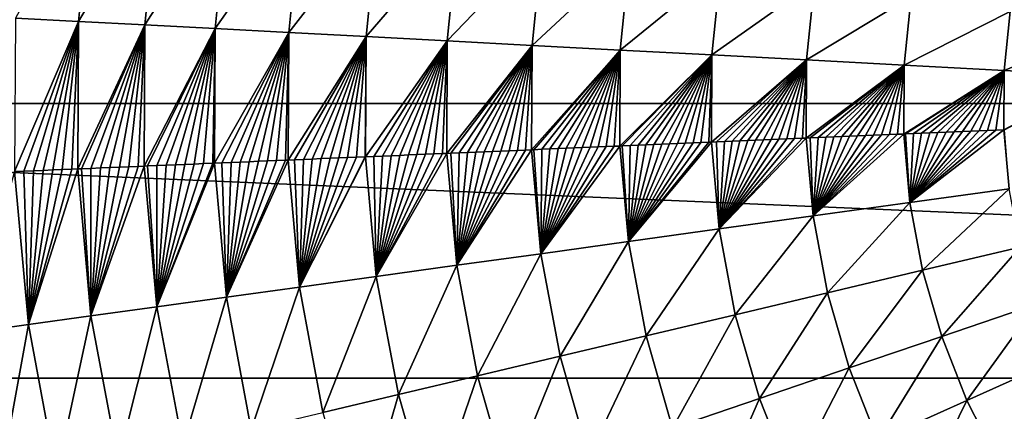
# Model space of a CAD drawing. Header units: millimetres. Extents: x -43.6 to 43.6, y -43.6 to 43.6.
# Tile 234 of 256: x -10.7 to -4.1, y -2 to 0.6. Entities that reach past the tile are written whole.
import ezdxf

# ---------------------------------------------------------------- set-up
doc = ezdxf.new("R2010")
doc.units = ezdxf.units.MM
doc.header["$LTSCALE"] = 52.148148
for name, color, linetype in [('143', 7, 'CONTINUOUS'), ('146', 7, 'CONTINUOUS'), ('148', 7, 'CONTINUOUS')]:
    doc.layers.add(name, color=color, linetype=linetype)

msp = doc.modelspace()

# ---------------------------------------------------------------- linework, layer by layer
at = {"layer": '143', "color": 9, "linetype": 'Continuous', "true_color": 0xc2bdad}
for points in [[(21.5, 0, -75.5285), (-21.5, 0, -75.5285), (-21.4225, 1.8233, -75.5285), (21.5, 0, -75.5285)], [(21.4225, 1.8233, -75.5285), (21.5, 0, -75.5285), (-21.4225, 1.8233, -75.5285), (21.4225, 1.8233, -75.5285)], [(-21.4225, -1.8233, -75.5285), (-21.5, 0, -75.5285), (21.4225, -1.8233, -75.5285), (-21.4225, -1.8233, -75.5285)], [(21.4225, -1.8233, -75.5285), (-21.5, 0, -75.5285), (21.5, 0, -75.5285), (21.4225, -1.8233, -75.5285)], [(-21.1907, -3.6335, -75.5285), (-21.4225, -1.8233, -75.5285), (21.1907, -3.6335, -75.5285), (-21.1907, -3.6335, -75.5285)], [(21.1907, -3.6335, -75.5285), (-21.4225, -1.8233, -75.5285), (21.4225, -1.8233, -75.5285), (21.1907, -3.6335, -75.5285)]]:
    msp.add_3dface(points, dxfattribs=at)
at = {"layer": '146', "linetype": 'Continuous'}
for points in [[(-10.1785, 1.5192, 0.4488), (-10.6955, 0.567, -0.1882), (-10.2768, 0.5448, 0.4488), (-10.1785, 1.5192, 0.4488)], [(-10.1785, 1.5192, 0.4488), (-10.2768, 0.5448, 0.4488), (-9.7414, 1.454, 1.0684), (-10.1785, 1.5192, 0.4488)], [(-9.7414, 1.454, 1.0684), (-10.2768, 0.5448, 0.4488), (-9.8355, 0.5214, 1.0684), (-9.7414, 1.454, 1.0684)], [(-9.7414, 1.454, 1.0684), (-9.8355, 0.5214, 1.0684), (-9.2808, 1.3852, 1.6667), (-9.7414, 1.454, 1.0684)], [(-9.2808, 1.3852, 1.6667), (-9.8355, 0.5214, 1.0684), (-9.3705, 0.4968, 1.6667), (-9.2808, 1.3852, 1.6667)], [(-9.2808, 1.3852, 1.6667), (-9.3705, 0.4968, 1.6667), (-8.7962, 1.3129, 2.24), (-9.2808, 1.3852, 1.6667)], [(-8.7962, 1.3129, 2.24), (-9.3705, 0.4968, 1.6667), (-8.8811, 0.4708, 2.24), (-8.7962, 1.3129, 2.24)], [(-8.7962, 1.3129, 2.24), (-8.8811, 0.4708, 2.24), (-8.2871, 1.2369, 2.7851), (-8.7962, 1.3129, 2.24)], [(-8.2871, 1.2369, 2.7851), (-8.8811, 0.4708, 2.24), (-8.3672, 0.4436, 2.7851), (-8.2871, 1.2369, 2.7851)], [(-8.2871, 1.2369, 2.7851), (-8.3672, 0.4436, 2.7851), (-7.7537, 1.1573, 3.299), (-8.2871, 1.2369, 2.7851)], [(-7.7537, 1.1573, 3.299), (-8.3672, 0.4436, 2.7851), (-7.8286, 0.415, 3.299), (-7.7537, 1.1573, 3.299)], [(-7.7537, 1.1573, 3.299), (-7.8286, 0.415, 3.299), (-7.1964, 1.0741, 3.779), (-7.7537, 1.1573, 3.299)], [(-7.1964, 1.0741, 3.779), (-7.8286, 0.415, 3.299), (-7.2659, 0.3852, 3.779), (-7.1964, 1.0741, 3.779)], [(-7.1964, 1.0741, 3.779), (-7.2659, 0.3852, 3.779), (-6.616, 0.9875, 4.2229), (-7.1964, 1.0741, 3.779)], [(-6.616, 0.9875, 4.2229), (-7.2659, 0.3852, 3.779), (-6.6799, 0.3541, 4.2229), (-6.616, 0.9875, 4.2229)], [(-6.616, 0.9875, 4.2229), (-6.6799, 0.3541, 4.2229), (-6.0136, 0.8976, 4.6284), (-6.616, 0.9875, 4.2229)], [(-6.0136, 0.8976, 4.6284), (-6.6799, 0.3541, 4.2229), (-6.0717, 0.3219, 4.6284), (-6.0136, 0.8976, 4.6284)], [(-6.0136, 0.8976, 4.6284), (-6.0717, 0.3219, 4.6284), (-5.3909, 0.8046, 4.994), (-6.0136, 0.8976, 4.6284)], [(-5.3909, 0.8046, 4.994), (-6.0717, 0.3219, 4.6284), (-5.4429, 0.2886, 4.994), (-5.3909, 0.8046, 4.994)], [(-5.3909, 0.8046, 4.994), (-5.4429, 0.2886, 4.994), (-4.7496, 0.7089, 5.3182), (-5.3909, 0.8046, 4.994)], [(-4.7496, 0.7089, 5.3182), (-5.4429, 0.2886, 4.994), (-4.7955, 0.2542, 5.3182), (-4.7496, 0.7089, 5.3182)], [(-4.7496, 0.7089, 5.3182), (-4.7955, 0.2542, 5.3182), (-4.0921, 0.6108, 5.5998), (-4.7496, 0.7089, 5.3182)], [(-4.0921, 0.6108, 5.5998), (-4.7955, 0.2542, 5.3182), (-4.1316, 0.219, 5.5998), (-4.0921, 0.6108, 5.5998)], [(-4.0921, 0.6108, 5.5998), (-4.1316, 0.219, 5.5998), (-3.421, 0.5106, 5.838), (-4.0921, 0.6108, 5.5998)], [(-10.6955, 0.567, -0.1882), (-10.701, -0.4522, -0.1882), (-10.2768, 0.5448, 0.4488), (-10.6955, 0.567, -0.1882)], [(-10.2768, 0.5448, 0.4488), (-10.701, -0.4522, -0.1882), (-10.6393, -0.4496, -0.0913), (-10.2768, 0.5448, 0.4488)], [(-10.5754, -0.4469, 0.0079), (-10.2768, 0.5448, 0.4488), (-10.6393, -0.4496, -0.0913), (-10.5754, -0.4469, 0.0079)], [(-10.5116, -0.4442, 0.1058), (-10.2768, 0.5448, 0.4488), (-10.5754, -0.4469, 0.0079), (-10.5116, -0.4442, 0.1058)], [(-10.4479, -0.4415, 0.2024), (-10.2768, 0.5448, 0.4488), (-10.5116, -0.4442, 0.1058), (-10.4479, -0.4415, 0.2024)], [(-10.3844, -0.4388, 0.2977), (-10.2768, 0.5448, 0.4488), (-10.4479, -0.4415, 0.2024), (-10.3844, -0.4388, 0.2977)], [(-10.3209, -0.4362, 0.3918), (-10.2768, 0.5448, 0.4488), (-10.3844, -0.4388, 0.2977), (-10.3209, -0.4362, 0.3918)], [(-10.282, -0.4345, 0.4489), (-10.2768, 0.5448, 0.4488), (-10.3209, -0.4362, 0.3918), (-10.282, -0.4345, 0.4489)], [(-10.2768, 0.5448, 0.4488), (-10.282, -0.4345, 0.4489), (-9.8355, 0.5214, 1.0684), (-10.2768, 0.5448, 0.4488)], [(-9.8355, 0.5214, 1.0684), (-10.282, -0.4345, 0.4489), (-10.2576, -0.4335, 0.4845), (-9.8355, 0.5214, 1.0684)], [(-10.1944, -0.4308, 0.576), (-9.8355, 0.5214, 1.0684), (-10.2576, -0.4335, 0.4845), (-10.1944, -0.4308, 0.576)], [(-10.1314, -0.4282, 0.6661), (-9.8355, 0.5214, 1.0684), (-10.1944, -0.4308, 0.576), (-10.1314, -0.4282, 0.6661)], [(-10.0684, -0.4255, 0.7551), (-9.8355, 0.5214, 1.0684), (-10.1314, -0.4282, 0.6661), (-10.0684, -0.4255, 0.7551)], [(-10.0056, -0.4228, 0.8428), (-9.8355, 0.5214, 1.0684), (-10.0684, -0.4255, 0.7551), (-10.0056, -0.4228, 0.8428)], [(-9.943, -0.4202, 0.9292), (-9.8355, 0.5214, 1.0684), (-10.0056, -0.4228, 0.8428), (-9.943, -0.4202, 0.9292)], [(-9.8805, -0.4176, 1.0144), (-9.8355, 0.5214, 1.0684), (-9.943, -0.4202, 0.9292), (-9.8805, -0.4176, 1.0144)], [(-9.8404, -0.4159, 1.0685), (-9.8355, 0.5214, 1.0684), (-9.8805, -0.4176, 1.0144), (-9.8404, -0.4159, 1.0685)], [(-9.8355, 0.5214, 1.0684), (-9.8404, -0.4159, 1.0685), (-9.3705, 0.4968, 1.6667), (-9.8355, 0.5214, 1.0684)], [(-9.3705, 0.4968, 1.6667), (-9.8404, -0.4159, 1.0685), (-9.8181, -0.4149, 1.0984), (-9.3705, 0.4968, 1.6667)], [(-9.7559, -0.4123, 1.1812), (-9.3705, 0.4968, 1.6667), (-9.8181, -0.4149, 1.0984), (-9.7559, -0.4123, 1.1812)], [(-9.6939, -0.4097, 1.2628), (-9.3705, 0.4968, 1.6667), (-9.7559, -0.4123, 1.1812), (-9.6939, -0.4097, 1.2628)], [(-9.632, -0.4071, 1.3433), (-9.3705, 0.4968, 1.6667), (-9.6939, -0.4097, 1.2628), (-9.632, -0.4071, 1.3433)], [(-9.5702, -0.4044, 1.4225), (-9.3705, 0.4968, 1.6667), (-9.632, -0.4071, 1.3433), (-9.5702, -0.4044, 1.4225)], [(-9.5087, -0.4018, 1.5006), (-9.3705, 0.4968, 1.6667), (-9.5702, -0.4044, 1.4225), (-9.5087, -0.4018, 1.5006)], [(-9.4473, -0.3992, 1.5776), (-9.3705, 0.4968, 1.6667), (-9.5087, -0.4018, 1.5006), (-9.4473, -0.3992, 1.5776)], [(-9.3861, -0.3967, 1.6534), (-9.3705, 0.4968, 1.6667), (-9.4473, -0.3992, 1.5776), (-9.3861, -0.3967, 1.6534)], [(-9.3752, -0.3962, 1.6667), (-9.3705, 0.4968, 1.6667), (-9.3861, -0.3967, 1.6534), (-9.3752, -0.3962, 1.6667)], [(-9.3705, 0.4968, 1.6667), (-9.3752, -0.3962, 1.6667), (-8.8811, 0.4708, 2.24), (-9.3705, 0.4968, 1.6667)], [(-8.8811, 0.4708, 2.24), (-9.3752, -0.3962, 1.6667), (-9.325, -0.3941, 1.7281), (-8.8811, 0.4708, 2.24)], [(-9.2642, -0.3915, 1.8017), (-8.8811, 0.4708, 2.24), (-9.325, -0.3941, 1.7281), (-9.2642, -0.3915, 1.8017)], [(-9.2035, -0.3889, 1.8742), (-8.8811, 0.4708, 2.24), (-9.2642, -0.3915, 1.8017), (-9.2035, -0.3889, 1.8742)], [(-9.143, -0.3864, 1.9456), (-8.8811, 0.4708, 2.24), (-9.2035, -0.3889, 1.8742), (-9.143, -0.3864, 1.9456)], [(-9.0826, -0.3838, 2.016), (-8.8811, 0.4708, 2.24), (-9.143, -0.3864, 1.9456), (-9.0826, -0.3838, 2.016)], [(-9.0225, -0.3813, 2.0853), (-8.8811, 0.4708, 2.24), (-9.0826, -0.3838, 2.016), (-9.0225, -0.3813, 2.0853)], [(-8.9626, -0.3788, 2.1536), (-8.8811, 0.4708, 2.24), (-9.0225, -0.3813, 2.0853), (-8.9626, -0.3788, 2.1536)], [(-8.9028, -0.3762, 2.2208), (-8.8811, 0.4708, 2.24), (-8.9626, -0.3788, 2.1536), (-8.9028, -0.3762, 2.2208)], [(-8.8856, -0.3755, 2.24), (-8.8811, 0.4708, 2.24), (-8.9028, -0.3762, 2.2208), (-8.8856, -0.3755, 2.24)], [(-8.8811, 0.4708, 2.24), (-8.8856, -0.3755, 2.24), (-8.3672, 0.4436, 2.7851), (-8.8811, 0.4708, 2.24)], [(-3.421, 0.5106, 5.838), (-4.1316, 0.219, 5.5998), (-3.4541, 0.1831, 5.838), (-3.421, 0.5106, 5.838)], [(-8.3672, 0.4436, 2.7851), (-8.8856, -0.3755, 2.24), (-8.8433, -0.3737, 2.2871), (-8.3672, 0.4436, 2.7851)], [(-8.7839, -0.3712, 2.3523), (-8.3672, 0.4436, 2.7851), (-8.8433, -0.3737, 2.2871), (-8.7839, -0.3712, 2.3523)], [(-8.7247, -0.3687, 2.4166), (-8.3672, 0.4436, 2.7851), (-8.7839, -0.3712, 2.3523), (-8.7247, -0.3687, 2.4166)], [(-8.6658, -0.3662, 2.4799), (-8.3672, 0.4436, 2.7851), (-8.7247, -0.3687, 2.4166), (-8.6658, -0.3662, 2.4799)], [(-8.607, -0.3637, 2.5423), (-8.3672, 0.4436, 2.7851), (-8.6658, -0.3662, 2.4799), (-8.607, -0.3637, 2.5423)], [(-8.5484, -0.3613, 2.6037), (-8.3672, 0.4436, 2.7851), (-8.607, -0.3637, 2.5423), (-8.5484, -0.3613, 2.6037)], [(-8.4901, -0.3588, 2.6642), (-8.3672, 0.4436, 2.7851), (-8.5484, -0.3613, 2.6037), (-8.4901, -0.3588, 2.6642)], [(-8.4319, -0.3563, 2.7239), (-8.3672, 0.4436, 2.7851), (-8.4901, -0.3588, 2.6642), (-8.4319, -0.3563, 2.7239)], [(-8.3739, -0.3539, 2.7826), (-8.3672, 0.4436, 2.7851), (-8.4319, -0.3563, 2.7239), (-8.3739, -0.3539, 2.7826)], [(-8.3714, -0.3538, 2.7851), (-8.3672, 0.4436, 2.7851), (-8.3739, -0.3539, 2.7826), (-8.3714, -0.3538, 2.7851)], [(-8.3672, 0.4436, 2.7851), (-8.3714, -0.3538, 2.7851), (-7.8286, 0.415, 3.299), (-8.3672, 0.4436, 2.7851)], [(-7.8286, 0.415, 3.299), (-8.3714, -0.3538, 2.7851), (-8.3161, -0.3514, 2.8404), (-7.8286, 0.415, 3.299)], [(-8.2586, -0.349, 2.8974), (-7.8286, 0.415, 3.299), (-8.3161, -0.3514, 2.8404), (-8.2586, -0.349, 2.8974)], [(-8.2012, -0.3466, 2.9535), (-7.8286, 0.415, 3.299), (-8.2586, -0.349, 2.8974), (-8.2012, -0.3466, 2.9535)], [(-8.144, -0.3442, 3.0088), (-7.8286, 0.415, 3.299), (-8.2012, -0.3466, 2.9535), (-8.144, -0.3442, 3.0088)], [(-8.087, -0.3418, 3.0633), (-7.8286, 0.415, 3.299), (-8.144, -0.3442, 3.0088), (-8.087, -0.3418, 3.0633)], [(-8.0302, -0.3394, 3.1169), (-7.8286, 0.415, 3.299), (-8.087, -0.3418, 3.0633), (-8.0302, -0.3394, 3.1169)], [(-7.9737, -0.337, 3.1698), (-7.8286, 0.415, 3.299), (-8.0302, -0.3394, 3.1169), (-7.9737, -0.337, 3.1698)], [(-7.9173, -0.3346, 3.2219), (-7.8286, 0.415, 3.299), (-7.9737, -0.337, 3.1698), (-7.9173, -0.3346, 3.2219)], [(-7.8611, -0.3322, 3.2732), (-7.8286, 0.415, 3.299), (-7.9173, -0.3346, 3.2219), (-7.8611, -0.3322, 3.2732)], [(-7.8325, -0.331, 3.299), (-7.8286, 0.415, 3.299), (-7.8611, -0.3322, 3.2732), (-7.8325, -0.331, 3.299)], [(-7.8286, 0.415, 3.299), (-7.8325, -0.331, 3.299), (-7.2659, 0.3852, 3.779), (-7.8286, 0.415, 3.299)], [(-7.2659, 0.3852, 3.779), (-7.8325, -0.331, 3.299), (-7.8051, -0.3298, 3.3238), (-7.2659, 0.3852, 3.779)], [(-7.7492, -0.3275, 3.3736), (-7.2659, 0.3852, 3.779), (-7.8051, -0.3298, 3.3238), (-7.7492, -0.3275, 3.3736)], [(-7.6936, -0.3251, 3.4227), (-7.2659, 0.3852, 3.779), (-7.7492, -0.3275, 3.3736), (-7.6936, -0.3251, 3.4227)], [(-7.6381, -0.3228, 3.4711), (-7.2659, 0.3852, 3.779), (-7.6936, -0.3251, 3.4227), (-7.6381, -0.3228, 3.4711)], [(-7.5829, -0.3205, 3.5188), (-7.2659, 0.3852, 3.779), (-7.6381, -0.3228, 3.4711), (-7.5829, -0.3205, 3.5188)], [(-7.5278, -0.3181, 3.5658), (-7.2659, 0.3852, 3.779), (-7.5829, -0.3205, 3.5188), (-7.5278, -0.3181, 3.5658)], [(-7.4729, -0.3158, 3.6121), (-7.2659, 0.3852, 3.779), (-7.5278, -0.3181, 3.5658), (-7.4729, -0.3158, 3.6121)], [(-7.4181, -0.3135, 3.6577), (-7.2659, 0.3852, 3.779), (-7.4729, -0.3158, 3.6121), (-7.4181, -0.3135, 3.6577)], [(-7.3635, -0.3112, 3.7027), (-7.2659, 0.3852, 3.779), (-7.4181, -0.3135, 3.6577), (-7.3635, -0.3112, 3.7027)], [(-7.3091, -0.3089, 3.7471), (-7.2659, 0.3852, 3.779), (-7.3635, -0.3112, 3.7027), (-7.3091, -0.3089, 3.7471)], [(-7.2696, -0.3072, 3.779), (-7.2659, 0.3852, 3.779), (-7.3091, -0.3089, 3.7471), (-7.2696, -0.3072, 3.779)], [(-7.2659, 0.3852, 3.779), (-7.2696, -0.3072, 3.779), (-6.6799, 0.3541, 4.2229), (-7.2659, 0.3852, 3.779)], [(-6.6799, 0.3541, 4.2229), (-7.2696, -0.3072, 3.779), (-7.2549, -0.3066, 3.7908), (-6.6799, 0.3541, 4.2229)], [(-7.2008, -0.3043, 3.834), (-6.6799, 0.3541, 4.2229), (-7.2549, -0.3066, 3.7908), (-7.2008, -0.3043, 3.834)], [(-7.1469, -0.302, 3.8765), (-6.6799, 0.3541, 4.2229), (-7.2008, -0.3043, 3.834), (-7.1469, -0.302, 3.8765)], [(-7.0931, -0.2998, 3.9184), (-6.6799, 0.3541, 4.2229), (-7.1469, -0.302, 3.8765), (-7.0931, -0.2998, 3.9184)], [(-7.0394, -0.2975, 3.9598), (-6.6799, 0.3541, 4.2229), (-7.0931, -0.2998, 3.9184), (-7.0394, -0.2975, 3.9598)], [(-6.986, -0.2952, 4.0006), (-6.6799, 0.3541, 4.2229), (-7.0394, -0.2975, 3.9598), (-6.986, -0.2952, 4.0006)], [(-6.9326, -0.293, 4.0408), (-6.6799, 0.3541, 4.2229), (-6.986, -0.2952, 4.0006), (-6.9326, -0.293, 4.0408)], [(-6.8794, -0.2907, 4.0805), (-6.6799, 0.3541, 4.2229), (-6.9326, -0.293, 4.0408), (-6.8794, -0.2907, 4.0805)], [(-6.8263, -0.2885, 4.1196), (-6.6799, 0.3541, 4.2229), (-6.8794, -0.2907, 4.0805), (-6.8263, -0.2885, 4.1196)], [(-6.7733, -0.2862, 4.1582), (-6.6799, 0.3541, 4.2229), (-6.8263, -0.2885, 4.1196), (-6.7733, -0.2862, 4.1582)], [(-6.7204, -0.284, 4.1963), (-6.6799, 0.3541, 4.2229), (-6.7733, -0.2862, 4.1582), (-6.7204, -0.284, 4.1963)], [(-6.6833, -0.2824, 4.2229), (-6.6799, 0.3541, 4.2229), (-6.7204, -0.284, 4.1963), (-6.6833, -0.2824, 4.2229)], [(-6.6799, 0.3541, 4.2229), (-6.6833, -0.2824, 4.2229), (-6.0717, 0.3219, 4.6284), (-6.6799, 0.3541, 4.2229)], [(-6.0717, 0.3219, 4.6284), (-6.6833, -0.2824, 4.2229), (-6.6677, -0.2818, 4.234), (-6.0717, 0.3219, 4.6284)], [(-6.615, -0.2796, 4.2711), (-6.0717, 0.3219, 4.6284), (-6.6677, -0.2818, 4.234), (-6.615, -0.2796, 4.2711)], [(-6.5625, -0.2773, 4.3077), (-6.0717, 0.3219, 4.6284), (-6.615, -0.2796, 4.2711), (-6.5625, -0.2773, 4.3077)], [(-6.51, -0.2751, 4.3438), (-6.0717, 0.3219, 4.6284), (-6.5625, -0.2773, 4.3077), (-6.51, -0.2751, 4.3438)], [(-6.4577, -0.2729, 4.3795), (-6.0717, 0.3219, 4.6284), (-6.51, -0.2751, 4.3438), (-6.4577, -0.2729, 4.3795)], [(-6.4054, -0.2707, 4.4147), (-6.0717, 0.3219, 4.6284), (-6.4577, -0.2729, 4.3795), (-6.4054, -0.2707, 4.4147)], [(-6.3532, -0.2685, 4.4495), (-6.0717, 0.3219, 4.6284), (-6.4054, -0.2707, 4.4147), (-6.3532, -0.2685, 4.4495)], [(-6.3011, -0.2663, 4.4839), (-6.0717, 0.3219, 4.6284), (-6.3532, -0.2685, 4.4495), (-6.3011, -0.2663, 4.4839)], [(-6.249, -0.2641, 4.5178), (-6.0717, 0.3219, 4.6284), (-6.3011, -0.2663, 4.4839), (-6.249, -0.2641, 4.5178)], [(-6.197, -0.2619, 4.5513), (-6.0717, 0.3219, 4.6284), (-6.249, -0.2641, 4.5178), (-6.197, -0.2619, 4.5513)], [(-6.145, -0.2597, 4.5843), (-6.0717, 0.3219, 4.6284), (-6.197, -0.2619, 4.5513), (-6.145, -0.2597, 4.5843)], [(-6.0931, -0.2575, 4.617), (-6.0717, 0.3219, 4.6284), (-6.145, -0.2597, 4.5843), (-6.0931, -0.2575, 4.617)], [(-6.0748, -0.2567, 4.6285), (-6.0717, 0.3219, 4.6284), (-6.0931, -0.2575, 4.617), (-6.0748, -0.2567, 4.6285)], [(-6.0717, 0.3219, 4.6284), (-6.0748, -0.2567, 4.6285), (-5.4429, 0.2886, 4.994), (-6.0717, 0.3219, 4.6284)], [(-5.4429, 0.2886, 4.994), (-6.0748, -0.2567, 4.6285), (-6.0412, -0.2553, 4.6493), (-5.4429, 0.2886, 4.994)], [(-5.9894, -0.2531, 4.6812), (-5.4429, 0.2886, 4.994), (-6.0412, -0.2553, 4.6493), (-5.9894, -0.2531, 4.6812)], [(-5.9375, -0.2509, 4.7127), (-5.4429, 0.2886, 4.994), (-5.9894, -0.2531, 4.6812), (-5.9375, -0.2509, 4.7127)], [(-5.8857, -0.2487, 4.7439), (-5.4429, 0.2886, 4.994), (-5.9375, -0.2509, 4.7127), (-5.8857, -0.2487, 4.7439)], [(-5.8339, -0.2465, 4.7746), (-5.4429, 0.2886, 4.994), (-5.8857, -0.2487, 4.7439), (-5.8339, -0.2465, 4.7746)], [(-5.7821, -0.2444, 4.8051), (-5.4429, 0.2886, 4.994), (-5.8339, -0.2465, 4.7746), (-5.7821, -0.2444, 4.8051)], [(-5.7303, -0.2422, 4.8351), (-5.4429, 0.2886, 4.994), (-5.7821, -0.2444, 4.8051), (-5.7303, -0.2422, 4.8351)], [(-5.6785, -0.24, 4.8649), (-5.4429, 0.2886, 4.994), (-5.7303, -0.2422, 4.8351), (-5.6785, -0.24, 4.8649)], [(-5.6266, -0.2378, 4.8942), (-5.4429, 0.2886, 4.994), (-5.6785, -0.24, 4.8649), (-5.6266, -0.2378, 4.8942)], [(-5.5747, -0.2356, 4.9233), (-5.4429, 0.2886, 4.994), (-5.6266, -0.2378, 4.8942), (-5.5747, -0.2356, 4.9233)], [(-5.5228, -0.2334, 4.952), (-5.4429, 0.2886, 4.994), (-5.5747, -0.2356, 4.9233), (-5.5228, -0.2334, 4.952)], [(-5.4708, -0.2312, 4.9804), (-5.4429, 0.2886, 4.994), (-5.5228, -0.2334, 4.952), (-5.4708, -0.2312, 4.9804)], [(-5.4457, -0.2301, 4.994), (-5.4429, 0.2886, 4.994), (-5.4708, -0.2312, 4.9804), (-5.4457, -0.2301, 4.994)], [(-5.4429, 0.2886, 4.994), (-5.4457, -0.2301, 4.994), (-4.7955, 0.2542, 5.3182), (-5.4429, 0.2886, 4.994)], [(-4.7955, 0.2542, 5.3182), (-5.4457, -0.2301, 4.994), (-5.4188, -0.229, 5.0086), (-4.7955, 0.2542, 5.3182)], [(-5.3667, -0.2268, 5.0363), (-4.7955, 0.2542, 5.3182), (-5.4188, -0.229, 5.0086), (-5.3667, -0.2268, 5.0363)], [(-5.3145, -0.2246, 5.0638), (-4.7955, 0.2542, 5.3182), (-5.3667, -0.2268, 5.0363), (-5.3145, -0.2246, 5.0638)], [(-5.2623, -0.2224, 5.091), (-4.7955, 0.2542, 5.3182), (-5.3145, -0.2246, 5.0638), (-5.2623, -0.2224, 5.091)], [(-5.2099, -0.2202, 5.1179), (-4.7955, 0.2542, 5.3182), (-5.2623, -0.2224, 5.091), (-5.2099, -0.2202, 5.1179)], [(-5.1575, -0.218, 5.1446), (-4.7955, 0.2542, 5.3182), (-5.2099, -0.2202, 5.1179), (-5.1575, -0.218, 5.1446)], [(-5.1049, -0.2157, 5.1709), (-4.7955, 0.2542, 5.3182), (-5.1575, -0.218, 5.1446), (-5.1049, -0.2157, 5.1709)], [(-5.0523, -0.2135, 5.197), (-4.7955, 0.2542, 5.3182), (-5.1049, -0.2157, 5.1709), (-5.0523, -0.2135, 5.197)], [(-4.9995, -0.2113, 5.2228), (-4.7955, 0.2542, 5.3182), (-5.0523, -0.2135, 5.197), (-4.9995, -0.2113, 5.2228)], [(-4.9466, -0.209, 5.2483), (-4.7955, 0.2542, 5.3182), (-4.9995, -0.2113, 5.2228), (-4.9466, -0.209, 5.2483)], [(-4.8935, -0.2068, 5.2735), (-4.7955, 0.2542, 5.3182), (-4.9466, -0.209, 5.2483), (-4.8935, -0.2068, 5.2735)], [(-4.8403, -0.2046, 5.2985), (-4.7955, 0.2542, 5.3182), (-4.8935, -0.2068, 5.2735), (-4.8403, -0.2046, 5.2985)], [(-4.7979, -0.2028, 5.3182), (-4.7955, 0.2542, 5.3182), (-4.8403, -0.2046, 5.2985), (-4.7979, -0.2028, 5.3182)], [(-4.7955, 0.2542, 5.3182), (-4.7979, -0.2028, 5.3182), (-4.1316, 0.219, 5.5998), (-4.7955, 0.2542, 5.3182)], [(-4.1316, 0.219, 5.5998), (-4.7979, -0.2028, 5.3182), (-4.7869, -0.2023, 5.3233), (-4.1316, 0.219, 5.5998)], [(-4.7334, -0.2, 5.3478), (-4.1316, 0.219, 5.5998), (-4.7869, -0.2023, 5.3233), (-4.7334, -0.2, 5.3478)], [(-4.6797, -0.1978, 5.372), (-4.1316, 0.219, 5.5998), (-4.7334, -0.2, 5.3478), (-4.6797, -0.1978, 5.372)], [(-4.6258, -0.1955, 5.396), (-4.1316, 0.219, 5.5998), (-4.6797, -0.1978, 5.372), (-4.6258, -0.1955, 5.396)], [(-4.5717, -0.1932, 5.4197), (-4.1316, 0.219, 5.5998), (-4.6258, -0.1955, 5.396), (-4.5717, -0.1932, 5.4197)], [(-4.5174, -0.1909, 5.4432), (-4.1316, 0.219, 5.5998), (-4.5717, -0.1932, 5.4197), (-4.5174, -0.1909, 5.4432)], [(-4.4628, -0.1886, 5.4665), (-4.1316, 0.219, 5.5998), (-4.5174, -0.1909, 5.4432), (-4.4628, -0.1886, 5.4665)], [(-4.4081, -0.1863, 5.4895), (-4.1316, 0.219, 5.5998), (-4.4628, -0.1886, 5.4665), (-4.4081, -0.1863, 5.4895)], [(-4.3531, -0.184, 5.5123), (-4.1316, 0.219, 5.5998), (-4.4081, -0.1863, 5.4895), (-4.3531, -0.184, 5.5123)], [(-4.2977, -0.1816, 5.5348), (-4.1316, 0.219, 5.5998), (-4.3531, -0.184, 5.5123), (-4.2977, -0.1816, 5.5348)], [(-4.2419, -0.1793, 5.5573), (-4.1316, 0.219, 5.5998), (-4.2977, -0.1816, 5.5348), (-4.2419, -0.1793, 5.5573)], [(-4.186, -0.1769, 5.5794), (-4.1316, 0.219, 5.5998), (-4.2419, -0.1793, 5.5573), (-4.186, -0.1769, 5.5794)], [(-4.1338, -0.1747, 5.5998), (-4.1316, 0.219, 5.5998), (-4.186, -0.1769, 5.5794), (-4.1338, -0.1747, 5.5998)], [(-4.1316, 0.219, 5.5998), (-4.1338, -0.1747, 5.5998), (-3.4541, 0.1831, 5.838), (-4.1316, 0.219, 5.5998)], [(-3.4541, 0.1831, 5.838), (-4.1338, -0.1747, 5.5998), (-4.1298, -0.1745, 5.6013), (-3.4541, 0.1831, 5.838)]]:
    msp.add_3dface(points, dxfattribs=at)
at = {"layer": '148', "linetype": 'Continuous'}
for points in [[(-4.1338, -0.1747, 5.5998), (-4.186, -0.1769, 5.5794), (-4.7569, -0.6579, 5.3182), (-4.1338, -0.1747, 5.5998)], [(-4.0984, -0.5668, 5.5998), (-4.1338, -0.1747, 5.5998), (-4.7569, -0.6579, 5.3182), (-4.0984, -0.5668, 5.5998)], [(-4.186, -0.1769, 5.5794), (-4.2419, -0.1793, 5.5573), (-4.7569, -0.6579, 5.3182), (-4.186, -0.1769, 5.5794)], [(-4.2419, -0.1793, 5.5573), (-4.2977, -0.1816, 5.5348), (-4.7569, -0.6579, 5.3182), (-4.2419, -0.1793, 5.5573)], [(-4.2977, -0.1816, 5.5348), (-4.3531, -0.184, 5.5123), (-4.7569, -0.6579, 5.3182), (-4.2977, -0.1816, 5.5348)], [(-4.3531, -0.184, 5.5123), (-4.4081, -0.1863, 5.4895), (-4.7569, -0.6579, 5.3182), (-4.3531, -0.184, 5.5123)], [(-4.4081, -0.1863, 5.4895), (-4.4628, -0.1886, 5.4665), (-4.7569, -0.6579, 5.3182), (-4.4081, -0.1863, 5.4895)], [(-4.4628, -0.1886, 5.4665), (-4.5174, -0.1909, 5.4432), (-4.7569, -0.6579, 5.3182), (-4.4628, -0.1886, 5.4665)], [(-4.5174, -0.1909, 5.4432), (-4.5717, -0.1932, 5.4197), (-4.7569, -0.6579, 5.3182), (-4.5174, -0.1909, 5.4432)], [(-4.5717, -0.1932, 5.4197), (-4.6258, -0.1955, 5.396), (-4.7569, -0.6579, 5.3182), (-4.5717, -0.1932, 5.4197)], [(-4.6258, -0.1955, 5.396), (-4.6797, -0.1978, 5.372), (-4.7569, -0.6579, 5.3182), (-4.6258, -0.1955, 5.396)], [(-4.1298, -0.1745, 5.6013), (-4.1338, -0.1747, 5.5998), (-4.0984, -0.5668, 5.5998), (-4.1298, -0.1745, 5.6013)], [(-6.0748, -0.2567, 4.6285), (-6.0931, -0.2575, 4.617), (-6.6262, -0.9164, 4.2229), (-6.0748, -0.2567, 4.6285)], [(-6.0229, -0.833, 4.6284), (-6.0748, -0.2567, 4.6285), (-6.6262, -0.9164, 4.2229), (-6.0229, -0.833, 4.6284)], [(-6.0931, -0.2575, 4.617), (-6.145, -0.2597, 4.5843), (-6.6262, -0.9164, 4.2229), (-6.0931, -0.2575, 4.617)], [(-6.145, -0.2597, 4.5843), (-6.197, -0.2619, 4.5513), (-6.6262, -0.9164, 4.2229), (-6.145, -0.2597, 4.5843)], [(-6.0412, -0.2553, 4.6493), (-6.0748, -0.2567, 4.6285), (-6.0229, -0.833, 4.6284), (-6.0412, -0.2553, 4.6493)], [(-5.9894, -0.2531, 4.6812), (-6.0412, -0.2553, 4.6493), (-6.0229, -0.833, 4.6284), (-5.9894, -0.2531, 4.6812)], [(-5.4457, -0.2301, 4.994), (-5.4708, -0.2312, 4.9804), (-6.0229, -0.833, 4.6284), (-5.4457, -0.2301, 4.994)], [(-5.3992, -0.7467, 4.994), (-5.4457, -0.2301, 4.994), (-6.0229, -0.833, 4.6284), (-5.3992, -0.7467, 4.994)], [(-5.4708, -0.2312, 4.9804), (-5.5228, -0.2334, 4.952), (-6.0229, -0.833, 4.6284), (-5.4708, -0.2312, 4.9804)], [(-5.5228, -0.2334, 4.952), (-5.5747, -0.2356, 4.9233), (-6.0229, -0.833, 4.6284), (-5.5228, -0.2334, 4.952)], [(-5.5747, -0.2356, 4.9233), (-5.6266, -0.2378, 4.8942), (-6.0229, -0.833, 4.6284), (-5.5747, -0.2356, 4.9233)], [(-5.6266, -0.2378, 4.8942), (-5.6785, -0.24, 4.8649), (-6.0229, -0.833, 4.6284), (-5.6266, -0.2378, 4.8942)], [(-5.6785, -0.24, 4.8649), (-5.7303, -0.2422, 4.8351), (-6.0229, -0.833, 4.6284), (-5.6785, -0.24, 4.8649)], [(-5.7303, -0.2422, 4.8351), (-5.7821, -0.2444, 4.8051), (-6.0229, -0.833, 4.6284), (-5.7303, -0.2422, 4.8351)], [(-5.7821, -0.2444, 4.8051), (-5.8339, -0.2465, 4.7746), (-6.0229, -0.833, 4.6284), (-5.7821, -0.2444, 4.8051)], [(-5.8339, -0.2465, 4.7746), (-5.8857, -0.2487, 4.7439), (-6.0229, -0.833, 4.6284), (-5.8339, -0.2465, 4.7746)], [(-5.8857, -0.2487, 4.7439), (-5.9375, -0.2509, 4.7127), (-6.0229, -0.833, 4.6284), (-5.8857, -0.2487, 4.7439)], [(-5.9375, -0.2509, 4.7127), (-5.9894, -0.2531, 4.6812), (-6.0229, -0.833, 4.6284), (-5.9375, -0.2509, 4.7127)], [(-5.4188, -0.229, 5.0086), (-5.4457, -0.2301, 4.994), (-5.3992, -0.7467, 4.994), (-5.4188, -0.229, 5.0086)], [(-5.3667, -0.2268, 5.0363), (-5.4188, -0.229, 5.0086), (-5.3992, -0.7467, 4.994), (-5.3667, -0.2268, 5.0363)], [(-4.7979, -0.2028, 5.3182), (-4.8403, -0.2046, 5.2985), (-5.3992, -0.7467, 4.994), (-4.7979, -0.2028, 5.3182)], [(-4.7569, -0.6579, 5.3182), (-4.7979, -0.2028, 5.3182), (-5.3992, -0.7467, 4.994), (-4.7569, -0.6579, 5.3182)], [(-4.8403, -0.2046, 5.2985), (-4.8935, -0.2068, 5.2735), (-5.3992, -0.7467, 4.994), (-4.8403, -0.2046, 5.2985)], [(-4.8935, -0.2068, 5.2735), (-4.9466, -0.209, 5.2483), (-5.3992, -0.7467, 4.994), (-4.8935, -0.2068, 5.2735)], [(-4.9466, -0.209, 5.2483), (-4.9995, -0.2113, 5.2228), (-5.3992, -0.7467, 4.994), (-4.9466, -0.209, 5.2483)], [(-4.9995, -0.2113, 5.2228), (-5.0523, -0.2135, 5.197), (-5.3992, -0.7467, 4.994), (-4.9995, -0.2113, 5.2228)], [(-5.0523, -0.2135, 5.197), (-5.1049, -0.2157, 5.1709), (-5.3992, -0.7467, 4.994), (-5.0523, -0.2135, 5.197)], [(-5.1049, -0.2157, 5.1709), (-5.1575, -0.218, 5.1446), (-5.3992, -0.7467, 4.994), (-5.1049, -0.2157, 5.1709)], [(-5.1575, -0.218, 5.1446), (-5.2099, -0.2202, 5.1179), (-5.3992, -0.7467, 4.994), (-5.1575, -0.218, 5.1446)], [(-5.2099, -0.2202, 5.1179), (-5.2623, -0.2224, 5.091), (-5.3992, -0.7467, 4.994), (-5.2099, -0.2202, 5.1179)], [(-5.2623, -0.2224, 5.091), (-5.3145, -0.2246, 5.0638), (-5.3992, -0.7467, 4.994), (-5.2623, -0.2224, 5.091)], [(-5.3145, -0.2246, 5.0638), (-5.3667, -0.2268, 5.0363), (-5.3992, -0.7467, 4.994), (-5.3145, -0.2246, 5.0638)], [(-4.7869, -0.2023, 5.3233), (-4.7979, -0.2028, 5.3182), (-4.7569, -0.6579, 5.3182), (-4.7869, -0.2023, 5.3233)], [(-4.7334, -0.2, 5.3478), (-4.7869, -0.2023, 5.3233), (-4.7569, -0.6579, 5.3182), (-4.7334, -0.2, 5.3478)], [(-4.6797, -0.1978, 5.372), (-4.7334, -0.2, 5.3478), (-4.7569, -0.6579, 5.3182), (-4.6797, -0.1978, 5.372)], [(-7.2696, -0.3072, 3.779), (-7.3091, -0.3089, 3.7471), (-7.7657, -1.074, 3.299), (-7.2696, -0.3072, 3.779)], [(-7.2075, -0.9968, 3.779), (-7.2696, -0.3072, 3.779), (-7.7657, -1.074, 3.299), (-7.2075, -0.9968, 3.779)], [(-7.3091, -0.3089, 3.7471), (-7.3635, -0.3112, 3.7027), (-7.7657, -1.074, 3.299), (-7.3091, -0.3089, 3.7471)], [(-7.3635, -0.3112, 3.7027), (-7.4181, -0.3135, 3.6577), (-7.7657, -1.074, 3.299), (-7.3635, -0.3112, 3.7027)], [(-7.4181, -0.3135, 3.6577), (-7.4729, -0.3158, 3.6121), (-7.7657, -1.074, 3.299), (-7.4181, -0.3135, 3.6577)], [(-7.4729, -0.3158, 3.6121), (-7.5278, -0.3181, 3.5658), (-7.7657, -1.074, 3.299), (-7.4729, -0.3158, 3.6121)], [(-7.5278, -0.3181, 3.5658), (-7.5829, -0.3205, 3.5188), (-7.7657, -1.074, 3.299), (-7.5278, -0.3181, 3.5658)], [(-7.5829, -0.3205, 3.5188), (-7.6381, -0.3228, 3.4711), (-7.7657, -1.074, 3.299), (-7.5829, -0.3205, 3.5188)], [(-7.6381, -0.3228, 3.4711), (-7.6936, -0.3251, 3.4227), (-7.7657, -1.074, 3.299), (-7.6381, -0.3228, 3.4711)], [(-7.6936, -0.3251, 3.4227), (-7.7492, -0.3275, 3.3736), (-7.7657, -1.074, 3.299), (-7.6936, -0.3251, 3.4227)], [(-7.2549, -0.3066, 3.7908), (-7.2696, -0.3072, 3.779), (-7.2075, -0.9968, 3.779), (-7.2549, -0.3066, 3.7908)], [(-7.2008, -0.3043, 3.834), (-7.2549, -0.3066, 3.7908), (-7.2075, -0.9968, 3.779), (-7.2008, -0.3043, 3.834)], [(-6.6833, -0.2824, 4.2229), (-6.7204, -0.284, 4.1963), (-7.2075, -0.9968, 3.779), (-6.6833, -0.2824, 4.2229)], [(-6.6262, -0.9164, 4.2229), (-6.6833, -0.2824, 4.2229), (-7.2075, -0.9968, 3.779), (-6.6262, -0.9164, 4.2229)], [(-6.7204, -0.284, 4.1963), (-6.7733, -0.2862, 4.1582), (-7.2075, -0.9968, 3.779), (-6.7204, -0.284, 4.1963)], [(-6.7733, -0.2862, 4.1582), (-6.8263, -0.2885, 4.1196), (-7.2075, -0.9968, 3.779), (-6.7733, -0.2862, 4.1582)], [(-6.8263, -0.2885, 4.1196), (-6.8794, -0.2907, 4.0805), (-7.2075, -0.9968, 3.779), (-6.8263, -0.2885, 4.1196)], [(-6.8794, -0.2907, 4.0805), (-6.9326, -0.293, 4.0408), (-7.2075, -0.9968, 3.779), (-6.8794, -0.2907, 4.0805)], [(-6.9326, -0.293, 4.0408), (-6.986, -0.2952, 4.0006), (-7.2075, -0.9968, 3.779), (-6.9326, -0.293, 4.0408)], [(-6.986, -0.2952, 4.0006), (-7.0394, -0.2975, 3.9598), (-7.2075, -0.9968, 3.779), (-6.986, -0.2952, 4.0006)], [(-7.0394, -0.2975, 3.9598), (-7.0931, -0.2998, 3.9184), (-7.2075, -0.9968, 3.779), (-7.0394, -0.2975, 3.9598)], [(-7.0931, -0.2998, 3.9184), (-7.1469, -0.302, 3.8765), (-7.2075, -0.9968, 3.779), (-7.0931, -0.2998, 3.9184)], [(-7.1469, -0.302, 3.8765), (-7.2008, -0.3043, 3.834), (-7.2075, -0.9968, 3.779), (-7.1469, -0.302, 3.8765)], [(-6.6677, -0.2818, 4.234), (-6.6833, -0.2824, 4.2229), (-6.6262, -0.9164, 4.2229), (-6.6677, -0.2818, 4.234)], [(-6.615, -0.2796, 4.2711), (-6.6677, -0.2818, 4.234), (-6.6262, -0.9164, 4.2229), (-6.615, -0.2796, 4.2711)], [(-6.197, -0.2619, 4.5513), (-6.249, -0.2641, 4.5178), (-6.6262, -0.9164, 4.2229), (-6.197, -0.2619, 4.5513)], [(-6.249, -0.2641, 4.5178), (-6.3011, -0.2663, 4.4839), (-6.6262, -0.9164, 4.2229), (-6.249, -0.2641, 4.5178)], [(-6.3011, -0.2663, 4.4839), (-6.3532, -0.2685, 4.4495), (-6.6262, -0.9164, 4.2229), (-6.3011, -0.2663, 4.4839)], [(-6.3532, -0.2685, 4.4495), (-6.4054, -0.2707, 4.4147), (-6.6262, -0.9164, 4.2229), (-6.3532, -0.2685, 4.4495)], [(-6.4054, -0.2707, 4.4147), (-6.4577, -0.2729, 4.3795), (-6.6262, -0.9164, 4.2229), (-6.4054, -0.2707, 4.4147)], [(-6.4577, -0.2729, 4.3795), (-6.51, -0.2751, 4.3438), (-6.6262, -0.9164, 4.2229), (-6.4577, -0.2729, 4.3795)], [(-6.51, -0.2751, 4.3438), (-6.5625, -0.2773, 4.3077), (-6.6262, -0.9164, 4.2229), (-6.51, -0.2751, 4.3438)], [(-6.5625, -0.2773, 4.3077), (-6.615, -0.2796, 4.2711), (-6.6262, -0.9164, 4.2229), (-6.5625, -0.2773, 4.3077)], [(-9.2642, -0.3915, 1.8017), (-9.325, -0.3941, 1.7281), (-9.2951, -1.2856, 1.6667), (-9.2642, -0.3915, 1.8017)], [(-8.8856, -0.3755, 2.24), (-8.9028, -0.3762, 2.2208), (-9.2951, -1.2856, 1.6667), (-8.8856, -0.3755, 2.24)], [(-8.8097, -1.2185, 2.24), (-8.8856, -0.3755, 2.24), (-9.2951, -1.2856, 1.6667), (-8.8097, -1.2185, 2.24)], [(-8.9028, -0.3762, 2.2208), (-8.9626, -0.3788, 2.1536), (-9.2951, -1.2856, 1.6667), (-8.9028, -0.3762, 2.2208)], [(-8.9626, -0.3788, 2.1536), (-9.0225, -0.3813, 2.0853), (-9.2951, -1.2856, 1.6667), (-8.9626, -0.3788, 2.1536)], [(-9.0225, -0.3813, 2.0853), (-9.0826, -0.3838, 2.016), (-9.2951, -1.2856, 1.6667), (-9.0225, -0.3813, 2.0853)], [(-9.0826, -0.3838, 2.016), (-9.143, -0.3864, 1.9456), (-9.2951, -1.2856, 1.6667), (-9.0826, -0.3838, 2.016)], [(-9.143, -0.3864, 1.9456), (-9.2035, -0.3889, 1.8742), (-9.2951, -1.2856, 1.6667), (-9.143, -0.3864, 1.9456)], [(-9.2035, -0.3889, 1.8742), (-9.2642, -0.3915, 1.8017), (-9.2951, -1.2856, 1.6667), (-9.2035, -0.3889, 1.8742)], [(-8.8433, -0.3737, 2.2871), (-8.8856, -0.3755, 2.24), (-8.8097, -1.2185, 2.24), (-8.8433, -0.3737, 2.2871)], [(-8.7839, -0.3712, 2.3523), (-8.8433, -0.3737, 2.2871), (-8.8097, -1.2185, 2.24), (-8.7839, -0.3712, 2.3523)], [(-8.3714, -0.3538, 2.7851), (-8.3739, -0.3539, 2.7826), (-8.8097, -1.2185, 2.24), (-8.3714, -0.3538, 2.7851)], [(-8.2999, -1.1479, 2.7851), (-8.3714, -0.3538, 2.7851), (-8.8097, -1.2185, 2.24), (-8.2999, -1.1479, 2.7851)], [(-8.3739, -0.3539, 2.7826), (-8.4319, -0.3563, 2.7239), (-8.8097, -1.2185, 2.24), (-8.3739, -0.3539, 2.7826)], [(-8.4319, -0.3563, 2.7239), (-8.4901, -0.3588, 2.6642), (-8.8097, -1.2185, 2.24), (-8.4319, -0.3563, 2.7239)], [(-8.4901, -0.3588, 2.6642), (-8.5484, -0.3613, 2.6037), (-8.8097, -1.2185, 2.24), (-8.4901, -0.3588, 2.6642)], [(-8.5484, -0.3613, 2.6037), (-8.607, -0.3637, 2.5423), (-8.8097, -1.2185, 2.24), (-8.5484, -0.3613, 2.6037)], [(-8.607, -0.3637, 2.5423), (-8.6658, -0.3662, 2.4799), (-8.8097, -1.2185, 2.24), (-8.607, -0.3637, 2.5423)], [(-8.6658, -0.3662, 2.4799), (-8.7247, -0.3687, 2.4166), (-8.8097, -1.2185, 2.24), (-8.6658, -0.3662, 2.4799)], [(-8.7247, -0.3687, 2.4166), (-8.7839, -0.3712, 2.3523), (-8.8097, -1.2185, 2.24), (-8.7247, -0.3687, 2.4166)], [(-8.3161, -0.3514, 2.8404), (-8.3714, -0.3538, 2.7851), (-8.2999, -1.1479, 2.7851), (-8.3161, -0.3514, 2.8404)], [(-8.2586, -0.349, 2.8974), (-8.3161, -0.3514, 2.8404), (-8.2999, -1.1479, 2.7851), (-8.2586, -0.349, 2.8974)], [(-7.8325, -0.331, 3.299), (-7.8611, -0.3322, 3.2732), (-8.2999, -1.1479, 2.7851), (-7.8325, -0.331, 3.299)], [(-7.7657, -1.074, 3.299), (-7.8325, -0.331, 3.299), (-8.2999, -1.1479, 2.7851), (-7.7657, -1.074, 3.299)], [(-7.8611, -0.3322, 3.2732), (-7.9173, -0.3346, 3.2219), (-8.2999, -1.1479, 2.7851), (-7.8611, -0.3322, 3.2732)], [(-7.9173, -0.3346, 3.2219), (-7.9737, -0.337, 3.1698), (-8.2999, -1.1479, 2.7851), (-7.9173, -0.3346, 3.2219)], [(-7.9737, -0.337, 3.1698), (-8.0302, -0.3394, 3.1169), (-8.2999, -1.1479, 2.7851), (-7.9737, -0.337, 3.1698)], [(-8.0302, -0.3394, 3.1169), (-8.087, -0.3418, 3.0633), (-8.2999, -1.1479, 2.7851), (-8.0302, -0.3394, 3.1169)], [(-8.087, -0.3418, 3.0633), (-8.144, -0.3442, 3.0088), (-8.2999, -1.1479, 2.7851), (-8.087, -0.3418, 3.0633)], [(-8.144, -0.3442, 3.0088), (-8.2012, -0.3466, 2.9535), (-8.2999, -1.1479, 2.7851), (-8.144, -0.3442, 3.0088)], [(-8.2012, -0.3466, 2.9535), (-8.2586, -0.349, 2.8974), (-8.2999, -1.1479, 2.7851), (-8.2012, -0.3466, 2.9535)], [(-7.8051, -0.3298, 3.3238), (-7.8325, -0.331, 3.299), (-7.7657, -1.074, 3.299), (-7.8051, -0.3298, 3.3238)], [(-7.7492, -0.3275, 3.3736), (-7.8051, -0.3298, 3.3238), (-7.7657, -1.074, 3.299), (-7.7492, -0.3275, 3.3736)], [(-10.6095, -1.4674, -0.1882), (-10.701, -0.4522, -0.1882), (-11.0038, -1.5219, -0.8385), (-10.6095, -1.4674, -0.1882)], [(-10.6393, -0.4496, -0.0913), (-10.701, -0.4522, -0.1882), (-10.6095, -1.4674, -0.1882), (-10.6393, -0.4496, -0.0913)], [(-10.5754, -0.4469, 0.0079), (-10.6393, -0.4496, -0.0913), (-10.6095, -1.4674, -0.1882), (-10.5754, -0.4469, 0.0079)], [(-10.282, -0.4345, 0.4489), (-10.3209, -0.4362, 0.3918), (-10.6095, -1.4674, -0.1882), (-10.282, -0.4345, 0.4489)], [(-10.1942, -1.4099, 0.4488), (-10.282, -0.4345, 0.4489), (-10.6095, -1.4674, -0.1882), (-10.1942, -1.4099, 0.4488)], [(-10.3209, -0.4362, 0.3918), (-10.3844, -0.4388, 0.2977), (-10.6095, -1.4674, -0.1882), (-10.3209, -0.4362, 0.3918)], [(-10.3844, -0.4388, 0.2977), (-10.4479, -0.4415, 0.2024), (-10.6095, -1.4674, -0.1882), (-10.3844, -0.4388, 0.2977)], [(-10.4479, -0.4415, 0.2024), (-10.5116, -0.4442, 0.1058), (-10.6095, -1.4674, -0.1882), (-10.4479, -0.4415, 0.2024)], [(-10.5116, -0.4442, 0.1058), (-10.5754, -0.4469, 0.0079), (-10.6095, -1.4674, -0.1882), (-10.5116, -0.4442, 0.1058)], [(-10.2576, -0.4335, 0.4845), (-10.282, -0.4345, 0.4489), (-10.1942, -1.4099, 0.4488), (-10.2576, -0.4335, 0.4845)], [(-10.1944, -0.4308, 0.576), (-10.2576, -0.4335, 0.4845), (-10.1942, -1.4099, 0.4488), (-10.1944, -0.4308, 0.576)], [(-10.1314, -0.4282, 0.6661), (-10.1944, -0.4308, 0.576), (-10.1942, -1.4099, 0.4488), (-10.1314, -0.4282, 0.6661)], [(-9.8404, -0.4159, 1.0685), (-9.8805, -0.4176, 1.0144), (-10.1942, -1.4099, 0.4488), (-9.8404, -0.4159, 1.0685)], [(-9.7564, -1.3494, 1.0684), (-9.8404, -0.4159, 1.0685), (-10.1942, -1.4099, 0.4488), (-9.7564, -1.3494, 1.0684)], [(-9.8805, -0.4176, 1.0144), (-9.943, -0.4202, 0.9292), (-10.1942, -1.4099, 0.4488), (-9.8805, -0.4176, 1.0144)], [(-9.943, -0.4202, 0.9292), (-10.0056, -0.4228, 0.8428), (-10.1942, -1.4099, 0.4488), (-9.943, -0.4202, 0.9292)], [(-10.0056, -0.4228, 0.8428), (-10.0684, -0.4255, 0.7551), (-10.1942, -1.4099, 0.4488), (-10.0056, -0.4228, 0.8428)], [(-10.0684, -0.4255, 0.7551), (-10.1314, -0.4282, 0.6661), (-10.1942, -1.4099, 0.4488), (-10.0684, -0.4255, 0.7551)], [(-9.8181, -0.4149, 1.0984), (-9.8404, -0.4159, 1.0685), (-9.7564, -1.3494, 1.0684), (-9.8181, -0.4149, 1.0984)], [(-9.7559, -0.4123, 1.1812), (-9.8181, -0.4149, 1.0984), (-9.7564, -1.3494, 1.0684), (-9.7559, -0.4123, 1.1812)], [(-9.3752, -0.3962, 1.6667), (-9.3861, -0.3967, 1.6534), (-9.7564, -1.3494, 1.0684), (-9.3752, -0.3962, 1.6667)], [(-9.2951, -1.2856, 1.6667), (-9.3752, -0.3962, 1.6667), (-9.7564, -1.3494, 1.0684), (-9.2951, -1.2856, 1.6667)], [(-9.3861, -0.3967, 1.6534), (-9.4473, -0.3992, 1.5776), (-9.7564, -1.3494, 1.0684), (-9.3861, -0.3967, 1.6534)], [(-9.4473, -0.3992, 1.5776), (-9.5087, -0.4018, 1.5006), (-9.7564, -1.3494, 1.0684), (-9.4473, -0.3992, 1.5776)], [(-9.5087, -0.4018, 1.5006), (-9.5702, -0.4044, 1.4225), (-9.7564, -1.3494, 1.0684), (-9.5087, -0.4018, 1.5006)], [(-9.5702, -0.4044, 1.4225), (-9.632, -0.4071, 1.3433), (-9.7564, -1.3494, 1.0684), (-9.5702, -0.4044, 1.4225)], [(-9.632, -0.4071, 1.3433), (-9.6939, -0.4097, 1.2628), (-9.7564, -1.3494, 1.0684), (-9.632, -0.4071, 1.3433)], [(-9.6939, -0.4097, 1.2628), (-9.7559, -0.4123, 1.1812), (-9.7564, -1.3494, 1.0684), (-9.6939, -0.4097, 1.2628)], [(-9.325, -0.3941, 1.7281), (-9.3752, -0.3962, 1.6667), (-9.2951, -1.2856, 1.6667), (-9.325, -0.3941, 1.7281)], [(-4.6729, -1.1071, 5.3182), (-4.0984, -0.5668, 5.5998), (-4.7569, -0.6579, 5.3182), (-4.6729, -1.1071, 5.3182)], [(-4.026, -0.9539, 5.5998), (-4.0984, -0.5668, 5.5998), (-4.6729, -1.1071, 5.3182), (-4.026, -0.9539, 5.5998)], [(-5.3038, -1.2566, 4.994), (-4.7569, -0.6579, 5.3182), (-5.3992, -0.7467, 4.994), (-5.3038, -1.2566, 4.994)], [(-4.6729, -1.1071, 5.3182), (-4.7569, -0.6579, 5.3182), (-5.3038, -1.2566, 4.994), (-4.6729, -1.1071, 5.3182)], [(-5.9164, -1.4018, 4.6284), (-5.3992, -0.7467, 4.994), (-6.0229, -0.833, 4.6284), (-5.9164, -1.4018, 4.6284)], [(-5.3038, -1.2566, 4.994), (-5.3992, -0.7467, 4.994), (-5.9164, -1.4018, 4.6284), (-5.3038, -1.2566, 4.994)], [(-6.5091, -1.5422, 4.2229), (-6.0229, -0.833, 4.6284), (-6.6262, -0.9164, 4.2229), (-6.5091, -1.5422, 4.2229)], [(-5.9164, -1.4018, 4.6284), (-6.0229, -0.833, 4.6284), (-6.5091, -1.5422, 4.2229), (-5.9164, -1.4018, 4.6284)], [(-7.0801, -1.6775, 3.779), (-6.6262, -0.9164, 4.2229), (-7.2075, -0.9968, 3.779), (-7.0801, -1.6775, 3.779)], [(-6.5091, -1.5422, 4.2229), (-6.6262, -0.9164, 4.2229), (-7.0801, -1.6775, 3.779), (-6.5091, -1.5422, 4.2229)], [(-4.5465, -1.5463, 5.3182), (-4.026, -0.9539, 5.5998), (-4.6729, -1.1071, 5.3182), (-4.5465, -1.5463, 5.3182)], [(-3.9171, -1.3322, 5.5998), (-4.026, -0.9539, 5.5998), (-4.5465, -1.5463, 5.3182), (-3.9171, -1.3322, 5.5998)], [(-7.6284, -1.8074, 3.299), (-7.2075, -0.9968, 3.779), (-7.7657, -1.074, 3.299), (-7.6284, -1.8074, 3.299)], [(-7.0801, -1.6775, 3.779), (-7.2075, -0.9968, 3.779), (-7.6284, -1.8074, 3.299), (-7.0801, -1.6775, 3.779)], [(-8.1532, -1.9317, 2.7851), (-7.7657, -1.074, 3.299), (-8.2999, -1.1479, 2.7851), (-8.1532, -1.9317, 2.7851)], [(-7.6284, -1.8074, 3.299), (-7.7657, -1.074, 3.299), (-8.1532, -1.9317, 2.7851), (-7.6284, -1.8074, 3.299)], [(-5.1603, -1.7551, 4.994), (-4.6729, -1.1071, 5.3182), (-5.3038, -1.2566, 4.994), (-5.1603, -1.7551, 4.994)], [(-4.5465, -1.5463, 5.3182), (-4.6729, -1.1071, 5.3182), (-5.1603, -1.7551, 4.994), (-4.5465, -1.5463, 5.3182)], [(-8.654, -2.0504, 2.24), (-8.2999, -1.1479, 2.7851), (-8.8097, -1.2185, 2.24), (-8.654, -2.0504, 2.24)], [(-8.1532, -1.9317, 2.7851), (-8.2999, -1.1479, 2.7851), (-8.654, -2.0504, 2.24), (-8.1532, -1.9317, 2.7851)], [(-9.1309, -2.1633, 1.6667), (-8.8097, -1.2185, 2.24), (-9.2951, -1.2856, 1.6667), (-9.1309, -2.1633, 1.6667)], [(-8.654, -2.0504, 2.24), (-8.8097, -1.2185, 2.24), (-9.1309, -2.1633, 1.6667), (-8.654, -2.0504, 2.24)], [(-9.584, -2.2707, 1.0684), (-9.2951, -1.2856, 1.6667), (-9.7564, -1.3494, 1.0684), (-9.584, -2.2707, 1.0684)], [(-9.1309, -2.1633, 1.6667), (-9.2951, -1.2856, 1.6667), (-9.584, -2.2707, 1.0684), (-9.1309, -2.1633, 1.6667)], [(-5.7564, -1.9578, 4.6284), (-5.3038, -1.2566, 4.994), (-5.9164, -1.4018, 4.6284), (-5.7564, -1.9578, 4.6284)], [(-5.1603, -1.7551, 4.994), (-5.3038, -1.2566, 4.994), (-5.7564, -1.9578, 4.6284), (-5.1603, -1.7551, 4.994)], [(-10.014, -2.3726, 0.4488), (-9.7564, -1.3494, 1.0684), (-10.1942, -1.4099, 0.4488), (-10.014, -2.3726, 0.4488)], [(-9.584, -2.2707, 1.0684), (-9.7564, -1.3494, 1.0684), (-10.014, -2.3726, 0.4488), (-9.584, -2.2707, 1.0684)], [(-4.3789, -1.9715, 5.3182), (-3.9171, -1.3322, 5.5998), (-4.5465, -1.5463, 5.3182), (-4.3789, -1.9715, 5.3182)], [(-3.7727, -1.6985, 5.5998), (-3.9171, -1.3322, 5.5998), (-4.3789, -1.9715, 5.3182), (-3.7727, -1.6985, 5.5998)], [(-10.422, -2.4692, -0.1882), (-10.1942, -1.4099, 0.4488), (-10.6095, -1.4674, -0.1882), (-10.422, -2.4692, -0.1882)], [(-10.014, -2.3726, 0.4488), (-10.1942, -1.4099, 0.4488), (-10.422, -2.4692, -0.1882), (-10.014, -2.3726, 0.4488)], [(-6.333, -2.1539, 4.2229), (-5.9164, -1.4018, 4.6284), (-6.5091, -1.5422, 4.2229), (-6.333, -2.1539, 4.2229)], [(-5.7564, -1.9578, 4.6284), (-5.9164, -1.4018, 4.6284), (-6.333, -2.1539, 4.2229), (-5.7564, -1.9578, 4.6284)], [(-10.8094, -2.561, -0.8385), (-10.6095, -1.4674, -0.1882), (-11.0038, -1.5219, -0.8385), (-10.8094, -2.561, -0.8385)], [(-10.422, -2.4692, -0.1882), (-10.6095, -1.4674, -0.1882), (-10.8094, -2.561, -0.8385), (-10.422, -2.4692, -0.1882)], [(-6.8886, -2.3429, 3.779), (-6.5091, -1.5422, 4.2229), (-7.0801, -1.6775, 3.779), (-6.8886, -2.3429, 3.779)], [(-6.333, -2.1539, 4.2229), (-6.5091, -1.5422, 4.2229), (-6.8886, -2.3429, 3.779), (-6.333, -2.1539, 4.2229)], [(-4.9701, -2.2376, 4.994), (-4.5465, -1.5463, 5.3182), (-5.1603, -1.7551, 4.994), (-4.9701, -2.2376, 4.994)], [(-4.3789, -1.9715, 5.3182), (-4.5465, -1.5463, 5.3182), (-4.9701, -2.2376, 4.994), (-4.3789, -1.9715, 5.3182)], [(-7.4221, -2.5243, 3.299), (-7.0801, -1.6775, 3.779), (-7.6284, -1.8074, 3.299), (-7.4221, -2.5243, 3.299)], [(-6.8886, -2.3429, 3.779), (-7.0801, -1.6775, 3.779), (-7.4221, -2.5243, 3.299), (-6.8886, -2.3429, 3.779)], [(-4.1717, -2.3788, 5.3182), (-3.7727, -1.6985, 5.5998), (-4.3789, -1.9715, 5.3182), (-4.1717, -2.3788, 5.3182)], [(-3.5942, -2.0495, 5.5998), (-3.7727, -1.6985, 5.5998), (-4.1717, -2.3788, 5.3182), (-3.5942, -2.0495, 5.5998)], [(-5.5442, -2.4961, 4.6284), (-5.1603, -1.7551, 4.994), (-5.7564, -1.9578, 4.6284), (-5.5442, -2.4961, 4.6284)], [(-4.9701, -2.2376, 4.994), (-5.1603, -1.7551, 4.994), (-5.5442, -2.4961, 4.6284), (-4.9701, -2.2376, 4.994)], [(-7.9327, -2.698, 2.7851), (-7.6284, -1.8074, 3.299), (-8.1532, -1.9317, 2.7851), (-7.9327, -2.698, 2.7851)], [(-7.4221, -2.5243, 3.299), (-7.6284, -1.8074, 3.299), (-7.9327, -2.698, 2.7851), (-7.4221, -2.5243, 3.299)], [(-8.4199, -2.8637, 2.24), (-8.1532, -1.9317, 2.7851), (-8.654, -2.0504, 2.24), (-8.4199, -2.8637, 2.24)], [(-7.9327, -2.698, 2.7851), (-8.1532, -1.9317, 2.7851), (-8.4199, -2.8637, 2.24), (-7.9327, -2.698, 2.7851)], [(-6.0996, -2.7461, 4.2229), (-5.7564, -1.9578, 4.6284), (-6.333, -2.1539, 4.2229), (-6.0996, -2.7461, 4.2229)], [(-5.5442, -2.4961, 4.6284), (-5.7564, -1.9578, 4.6284), (-6.0996, -2.7461, 4.2229), (-5.5442, -2.4961, 4.6284)], [(-4.7349, -2.6999, 4.994), (-4.3789, -1.9715, 5.3182), (-4.9701, -2.2376, 4.994), (-4.7349, -2.6999, 4.994)], [(-4.1717, -2.3788, 5.3182), (-4.3789, -1.9715, 5.3182), (-4.7349, -2.6999, 4.994), (-4.1717, -2.3788, 5.3182)]]:
    msp.add_3dface(points, dxfattribs=at)

doc.saveas('drawing.dxf')
